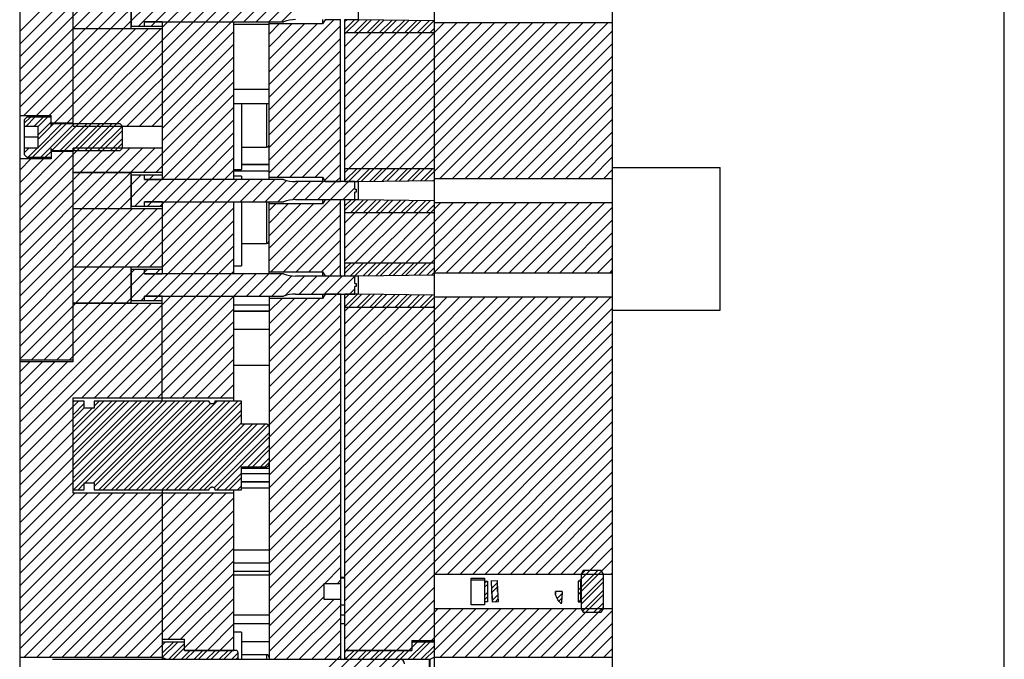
# Model space of a CAD drawing. Header units: inches. Extents: x 1687 to 2505, y -239 to -56.
# Tile 84 of 166: x 1772 to 1786, y -168 to -159. Entities that reach past the tile are written whole.
import ezdxf

# ---------------------------------------------------------------- set-up
doc = ezdxf.new("R2010")
doc.units = ezdxf.units.IN
doc.header["$LTSCALE"] = 0.5
doc.header["$MEASUREMENT"] = 0
doc.layers.add('SID-M-F', color=202, linetype='Continuous')
doc.layers.add('SID-M-S', color=105, linetype='Continuous')

msp = doc.modelspace()

# ---------------------------------------------------------------- linework, layer by layer
at = {"layer": 'SID-M-F', "linetype": 'Continuous'}
for p, q in [((1771.77694, -158.75286), (1773.43901, -157.0908)), ((1771.77694, -158.92964), (1773.61578, -157.0908)), ((1773.4425, -158.6783), (1774.77694, -157.34385)), ((1773.68177, -158.6158), (1774.77694, -157.52063)), ((1773.77694, -158.69741), (1774.77694, -157.69741)), ((1772.22908, -160.42205), (1774.77694, -157.87418)), ((1772.40585, -160.42205), (1774.77694, -158.05096)), ((1771.77694, -159.10642), (1772.67381, -158.20955)), ((1771.77694, -159.28319), (1772.85059, -158.20955)), ((1772.52694, -160.47774), (1774.77694, -158.22774)), ((1772.52736, -158.70955), (1773.02736, -158.20955)), ((1772.70414, -158.70955), (1773.20414, -158.20955)), ((1772.88092, -158.70955), (1773.34967, -158.2408)), ((1773.05769, -158.70955), (1773.52644, -158.2408)), ((1772.52694, -160.65451), (1774.87816, -158.3033)), ((1773.23447, -158.70955), (1773.64072, -158.3033)), ((1773.27993, -160.0783), (1775.05493, -158.3033)), ((1774.91921, -158.6158), (1775.23171, -158.3033)), ((1775.09599, -158.6158), (1775.40849, -158.3033)), ((1775.27276, -158.6158), (1775.56246, -158.3261)), ((1775.44954, -158.6158), (1775.73179, -158.33355)), ((1771.77694, -159.45997), (1772.52694, -158.70997)), ((1773.61927, -158.6783), (1773.68021, -158.61736)), ((1775.27694, -159.4955), (1776.1847, -158.58775)), ((1775.27694, -158.7884), (1775.41829, -158.64705)), ((1775.27694, -158.96517), (1775.59507, -158.64705)), ((1775.27694, -159.14195), (1775.77184, -158.64705)), ((1775.27694, -159.31873), (1775.94862, -158.64705)), ((1775.27694, -159.67228), (1776.27694, -158.67228)), ((1776.33994, -158.60929), (1776.36143, -158.5878)), ((1776.33994, -158.72356), (1776.4757, -158.5878)), ((1776.33994, -158.78606), (1776.53807, -158.58793)), ((1776.33994, -158.96284), (1776.71263, -158.59015)), ((1776.33994, -159.13962), (1776.88719, -158.59236)), ((1776.33994, -159.49317), (1777.2363, -158.5968)), ((1776.33994, -159.66995), (1777.41086, -158.59902)), ((1776.33994, -159.84672), (1777.58542, -158.60124)), ((1776.33994, -160.0235), (1777.73189, -158.63155)), ((1776.33994, -160.20028), (1777.90866, -158.63155)), ((1776.33994, -160.37705), (1778.08544, -158.63155)), ((1776.33994, -160.55383), (1778.26222, -158.63155)), ((1776.33994, -160.73061), (1778.43899, -158.63155)), ((1776.39102, -160.8563), (1778.61577, -158.63155)), ((1776.46823, -158.77205), (1776.65092, -158.58936)), ((1776.56831, -160.85579), (1778.79255, -158.63155)), ((1776.645, -158.77205), (1776.82547, -158.59158)), ((1776.82178, -158.77205), (1777.00003, -158.5938)), ((1776.88428, -158.77205), (1777.06175, -158.59458)), ((1776.92641, -160.85123), (1779.1461, -158.63155)), ((1776.99856, -158.77205), (1777.17459, -158.59602)), ((1777.10547, -160.84896), (1779.32288, -158.63155)), ((1777.17533, -158.77205), (1777.34915, -158.59824)), ((1777.28452, -160.84668), (1779.49965, -158.63155)), ((1777.35211, -158.77205), (1777.5237, -158.60046)), ((1777.46357, -160.84441), (1779.67643, -158.63155)), ((1777.52889, -158.77205), (1777.58994, -158.711)), ((1777.58994, -160.01094), (1778.96932, -158.63155)), ((1777.67221, -160.81255), (1779.85321, -158.63155)), ((1777.84898, -160.81255), (1780.02998, -158.63155)), ((1771.77694, -159.81352), (1772.87342, -158.71705)), ((1771.83719, -159.93005), (1773.05019, -158.71705)), ((1772.01397, -159.93005), (1773.22697, -158.71705)), ((1772.19075, -159.93005), (1773.40375, -158.71705)), ((1772.26602, -160.03155), (1773.58052, -158.71705)), ((1772.4428, -160.03155), (1773.7573, -158.71705)), ((1772.52694, -158.88675), (1772.69664, -158.71705)), ((1773.45671, -160.0783), (1774.77694, -158.75807)), ((1775.27694, -159.84906), (1776.27694, -158.84906)), ((1776.33994, -159.31639), (1776.88428, -158.77205)), ((1778.02576, -160.81255), (1780.08994, -158.74837)), ((1771.77694, -159.63675), (1772.52694, -158.88675)), ((1773.63349, -160.0783), (1774.77694, -158.93484)), ((1778.20254, -160.81255), (1780.08994, -158.92515)), ((1773.77694, -160.11162), (1774.77694, -159.11162)), ((1775.27694, -160.02583), (1776.27694, -159.02583)), ((1778.37931, -160.81255), (1780.08994, -159.10193)), ((1775.27694, -160.20261), (1776.27694, -159.20261)), ((1773.77694, -160.2884), (1774.77694, -159.2884)), ((1775.27694, -160.37939), (1776.27694, -159.37939)), ((1778.55609, -160.81255), (1780.08994, -159.2787)), ((1773.51507, -160.72705), (1774.77694, -159.46517)), ((1778.73287, -160.81255), (1780.08994, -159.45548)), ((1773.69184, -160.72705), (1774.77694, -159.64195)), ((1775.27694, -160.55616), (1776.27694, -159.55616)), ((1778.90964, -160.81255), (1780.08994, -159.63226)), ((1775.27694, -160.73294), (1776.27694, -159.73294)), ((1779.08642, -160.81255), (1780.08994, -159.80903)), ((1771.84194, -160.03958), (1771.92822, -159.9533)), ((1771.86547, -160.07855), (1771.99072, -159.9533)), ((1771.97975, -160.07855), (1772.105, -159.9533)), ((1772.02944, -160.09135), (1772.1675, -159.9533)), ((1773.76894, -160.82673), (1774.77694, -159.81873)), ((1775.38961, -160.79705), (1776.27694, -159.90972)), ((1771.95855, -160.5158), (1772.4273, -160.04705)), ((1772.02944, -160.20563), (1772.21694, -160.01813)), ((1772.02944, -160.26813), (1772.25052, -160.04705)), ((1772.02944, -160.38241), (1772.3648, -160.04705)), ((1772.07283, -160.5158), (1772.54158, -160.04705)), ((1772.34335, -160.42205), (1772.71835, -160.04705)), ((1772.52013, -160.42205), (1772.89513, -160.04705)), ((1772.69691, -160.42205), (1773.07191, -160.04705)), ((1772.87368, -160.42205), (1773.21694, -160.07879)), ((1773.94415, -160.8283), (1774.77694, -159.9955)), ((1775.56639, -160.79705), (1776.27694, -160.08649)), ((1776.74736, -160.85351), (1777.58994, -160.01094)), ((1779.2632, -160.81255), (1780.08994, -159.98581)), ((1772.63118, -160.72705), (1773.21694, -160.14129)), ((1774.12092, -160.8283), (1774.77694, -160.17228)), ((1779.43997, -160.81255), (1780.08994, -160.16259)), ((1772.80796, -160.72705), (1773.21694, -160.31807)), ((1773.05046, -160.42205), (1773.21694, -160.25557)), ((1774.2977, -160.8283), (1774.77694, -160.34906)), ((1775.74316, -160.79705), (1776.27694, -160.26327)), ((1779.61675, -160.81255), (1780.08994, -160.33936)), ((1771.77694, -161.05096), (1772.39035, -160.43755)), ((1771.77694, -161.22774), (1772.52694, -160.47774)), ((1771.84194, -160.45563), (1771.90702, -160.39055)), ((1771.84194, -160.39313), (1771.84452, -160.39055)), ((1771.89605, -160.5158), (1772.0213, -160.39055)), ((1772.13533, -160.5158), (1772.21694, -160.43418)), ((1772.98474, -160.72705), (1773.32099, -160.3908)), ((1773.16151, -160.72705), (1773.49776, -160.3908)), ((1773.33829, -160.72705), (1773.67454, -160.3908)), ((1775.91994, -160.79705), (1776.27694, -160.44005)), ((1771.77694, -160.69741), (1771.9353, -160.53905)), ((1771.77694, -160.87418), (1772.11208, -160.53905)), ((1774.47448, -160.8283), (1774.77694, -160.52583)), ((1776.05248, -160.84128), (1776.27694, -160.61682)), ((1779.79353, -160.81255), (1780.08994, -160.51614)), ((1771.77694, -161.40451), (1772.52694, -160.65451)), ((1771.77694, -161.58129), (1772.62368, -160.73455)), ((1771.77694, -161.75807), (1772.80046, -160.73455)), ((1771.77694, -161.93484), (1772.97724, -160.73455)), ((1772.65401, -161.23455), (1773.15401, -160.73455)), ((1772.83079, -161.23455), (1773.33079, -160.73455)), ((1773.00757, -161.23455), (1773.47632, -160.7658)), ((1773.59216, -160.82673), (1773.65309, -160.7658)), ((1774.65125, -160.8283), (1774.77694, -160.70261)), ((1776.33994, -160.84488), (1776.51277, -160.67205)), ((1776.5053, -160.8563), (1776.68955, -160.67205)), ((1776.68406, -160.85432), (1776.86632, -160.67205)), ((1776.86311, -160.85204), (1777.0431, -160.67205)), ((1777.04216, -160.84976), (1777.21988, -160.67205)), ((1777.22122, -160.84749), (1777.39665, -160.67205)), ((1777.40027, -160.84521), (1777.57343, -160.67205)), ((1779.9703, -160.81255), (1780.08994, -160.69292)), ((1773.07395, -162.05205), (1774.2977, -160.8283)), ((1773.18434, -161.23455), (1773.59059, -160.8283)), ((1773.39237, -161.2033), (1773.76737, -160.8283)), ((1773.63165, -161.1408), (1773.94415, -160.8283)), ((1773.77694, -161.17228), (1774.12092, -160.8283)), ((1773.77694, -161.52583), (1774.47448, -160.8283)), ((1773.77694, -161.70261), (1774.65125, -160.8283)), ((1773.77694, -161.87939), (1774.82803, -160.8283)), ((1773.77694, -162.05616), (1775.00481, -160.8283)), ((1774.86908, -161.1408), (1775.18158, -160.8283)), ((1775.04586, -161.1408), (1775.35836, -160.8283)), ((1775.22264, -161.1408), (1775.52144, -160.842)), ((1775.39941, -161.1408), (1775.68166, -160.85855)), ((1775.60429, -161.1127), (1775.85844, -160.85855)), ((1775.78322, -161.11055), (1776.03522, -160.85855)), ((1775.95999, -161.11055), (1776.21199, -160.85855)), ((1776.13677, -161.11055), (1776.38877, -160.85855)), ((1776.21419, -160.85635), (1776.27694, -160.7936)), ((1777.57932, -160.84293), (1777.58994, -160.83232)), ((1776.31355, -161.11055), (1776.47694, -160.94715)), ((1773.56915, -161.2033), (1773.63008, -161.14236)), ((1773.74592, -161.2033), (1773.77694, -161.17228)), ((1775.27694, -161.97038), (1776.13457, -161.11275)), ((1775.27694, -161.26327), (1775.36816, -161.17205)), ((1775.27694, -161.44005), (1775.54494, -161.17205)), ((1775.27694, -161.61682), (1775.72172, -161.17205)), ((1775.27694, -161.7936), (1775.89849, -161.17205)), ((1775.30205, -162.12205), (1776.27694, -161.14715)), ((1776.33994, -161.26094), (1776.48808, -161.1128)), ((1776.33994, -161.19844), (1776.42558, -161.1128)), ((1776.33994, -161.43771), (1776.66313, -161.11452)), ((1776.33994, -161.61449), (1776.83769, -161.11674)), ((1776.33994, -161.79127), (1777.01225, -161.11895)), ((1776.33994, -161.96804), (1777.18681, -161.12117)), ((1776.33994, -162.14482), (1777.36136, -161.12339)), ((1776.4181, -161.29705), (1776.60142, -161.11373)), ((1776.48023, -162.1813), (1777.53592, -161.12561)), ((1776.59488, -161.29705), (1776.77598, -161.11595)), ((1776.65867, -162.17964), (1777.68176, -161.15655)), ((1776.77165, -161.29705), (1776.95053, -161.11817)), ((1776.94843, -161.29705), (1777.12509, -161.12039)), ((1777.01804, -161.99705), (1777.85854, -161.15655)), ((1777.12521, -161.29705), (1777.29965, -161.12261)), ((1777.19583, -162.17281), (1778.21209, -161.15655)), ((1777.30198, -161.29705), (1777.47421, -161.12483)), ((1777.47876, -161.29705), (1777.58994, -161.18587)), ((1777.55394, -162.16826), (1778.56564, -161.15655)), ((1777.58994, -161.60193), (1778.03531, -161.15655)), ((1777.58994, -161.95548), (1778.38887, -161.15655)), ((1777.76142, -162.13755), (1778.74242, -161.15655)), ((1777.9382, -162.13755), (1778.9192, -161.15655)), ((1778.11497, -162.13755), (1779.09597, -161.15655)), ((1778.29175, -162.13755), (1779.27275, -161.15655)), ((1778.46853, -162.13755), (1779.44953, -161.15655)), ((1778.6453, -162.13755), (1779.6263, -161.15655)), ((1778.82208, -162.13755), (1779.80308, -161.15655)), ((1778.99886, -162.13755), (1779.97986, -161.15655)), ((1771.77694, -162.2884), (1772.82329, -161.24205)), ((1771.77694, -162.46517), (1773.00007, -161.24205)), ((1771.77694, -162.64195), (1773.17684, -161.24205)), ((1772.52694, -161.36162), (1772.64651, -161.24205)), ((1772.54362, -162.05205), (1773.35362, -161.24205)), ((1772.7204, -162.05205), (1773.5304, -161.24205)), ((1772.89717, -162.05205), (1773.70717, -161.24205)), ((1773.54408, -162.4658), (1774.77694, -161.23294)), ((1775.47882, -162.12205), (1776.27694, -161.32393)), ((1779.17563, -162.13755), (1780.08994, -161.22325)), ((1771.77694, -162.11162), (1772.52694, -161.36162)), ((1773.72086, -162.4658), (1774.77694, -161.40972)), ((1779.35241, -162.13755), (1780.08994, -161.40002)), ((1771.77694, -164.58649), (1774.77694, -161.58649)), ((1773.25073, -162.05205), (1773.77694, -161.52583)), ((1775.6556, -162.12205), (1776.27694, -161.50071)), ((1777.01678, -162.17509), (1777.58994, -161.60193)), ((1779.52919, -162.13755), (1780.08994, -161.5768)), ((1773.4275, -162.05205), (1773.77694, -161.70261)), ((1775.83238, -162.12205), (1776.27694, -161.67748)), ((1772.64822, -163.892), (1774.77694, -161.76327)), ((1773.60428, -162.05205), (1773.77694, -161.87939)), ((1776.00915, -162.12205), (1776.27694, -161.85426)), ((1779.70596, -162.13755), (1780.08994, -161.75358)), ((1772.82499, -163.892), (1774.77694, -161.94005)), ((1776.33994, -162.08232), (1776.42521, -161.99705)), ((1776.41773, -162.1813), (1776.60198, -161.99705)), ((1776.59537, -162.18044), (1776.77876, -161.99705)), ((1776.77442, -162.17817), (1776.95554, -161.99705)), ((1776.83772, -162.17736), (1777.01804, -161.99705)), ((1776.95347, -162.17589), (1777.13231, -161.99705)), ((1777.13253, -162.17361), (1777.30909, -161.99705)), ((1777.31158, -162.17134), (1777.48587, -161.99705)), ((1777.37488, -162.17053), (1777.58994, -161.95548)), ((1779.88274, -162.13755), (1780.08994, -161.93035)), ((1771.77694, -162.81873), (1772.53612, -162.05955)), ((1771.77694, -162.9955), (1772.7129, -162.05955)), ((1771.77694, -163.17228), (1772.88967, -162.05955)), ((1772.56645, -162.55955), (1773.06645, -162.05955)), ((1772.74323, -162.55955), (1773.24323, -162.05955)), ((1772.92, -162.55955), (1773.38875, -162.0908)), ((1773.00177, -163.892), (1774.77694, -162.11682)), ((1773.09678, -162.55955), (1773.56553, -162.0908)), ((1773.17855, -163.892), (1774.91724, -162.1533)), ((1773.27356, -162.55955), (1773.67981, -162.1533)), ((1773.68137, -162.15173), (1773.74231, -162.0908)), ((1774.78152, -162.4658), (1775.09402, -162.1533)), ((1774.9583, -162.4658), (1775.2708, -162.1533)), ((1775.13507, -162.4658), (1775.44757, -162.1533)), ((1776.12663, -162.18135), (1776.27694, -162.03104)), ((1777.49063, -162.16906), (1777.58994, -162.06976)), ((1780.05952, -162.13755), (1780.08994, -162.10713)), ((1775.31185, -162.4658), (1775.5969, -162.18075)), ((1775.49443, -162.45999), (1775.77088, -162.18355)), ((1775.69565, -162.43555), (1775.94765, -162.18355)), ((1775.87243, -162.43555), (1776.12443, -162.18355)), ((1776.04921, -162.43555), (1776.30121, -162.18355)), ((1776.22598, -162.43555), (1776.47694, -162.18459)), ((1775.27694, -163.38459), (1776.22378, -162.43775)), ((1776.33994, -162.49837), (1776.40051, -162.4378)), ((1776.33994, -162.61265), (1776.51479, -162.4378)), ((1776.33994, -162.67515), (1776.57667, -162.43842)), ((1776.33994, -162.85193), (1776.75123, -162.44064)), ((1776.40276, -162.43555), (1776.47694, -162.36137)), ((1776.50731, -162.62205), (1776.68951, -162.43985)), ((1771.77694, -164.23294), (1773.44283, -162.56705)), ((1771.77694, -164.40972), (1773.61961, -162.56705)), ((1772.52694, -162.59906), (1772.55895, -162.56705)), ((1772.52694, -162.77583), (1772.73573, -162.56705)), ((1772.52694, -162.95261), (1772.9125, -162.56705)), ((1772.52694, -163.12939), (1773.08928, -162.56705)), ((1772.52694, -163.30616), (1773.26606, -162.56705)), ((1773.35532, -163.892), (1774.77694, -162.47038)), ((1773.48158, -162.5283), (1773.54252, -162.46736)), ((1773.65836, -162.5283), (1773.7193, -162.46736)), ((1775.27694, -162.50071), (1775.2806, -162.49705)), ((1775.27694, -162.67748), (1775.45738, -162.49705)), ((1775.27694, -162.85426), (1775.63415, -162.49705)), ((1775.27694, -163.03104), (1775.81093, -162.49705)), ((1775.27694, -163.20781), (1775.98771, -162.49705)), ((1775.27694, -163.56137), (1776.27694, -162.56137)), ((1776.33994, -163.0287), (1776.92578, -162.44286)), ((1776.33994, -163.20548), (1777.10034, -162.44507)), ((1776.33994, -163.38226), (1777.2749, -162.44729)), ((1776.33994, -163.55903), (1777.44946, -162.44951)), ((1776.33994, -163.73581), (1777.5942, -162.48155)), ((1776.33994, -164.08936), (1777.94775, -162.48155)), ((1776.33994, -164.44292), (1778.3013, -162.48155)), ((1776.33994, -164.97325), (1778.83163, -162.48155)), ((1776.33994, -165.3268), (1779.18519, -162.48155)), ((1776.33994, -165.68035), (1779.53874, -162.48155)), ((1776.33994, -165.85713), (1779.71552, -162.48155)), ((1776.33994, -166.03391), (1779.89229, -162.48155)), ((1776.33994, -166.21068), (1780.06907, -162.48155)), ((1776.68409, -162.62205), (1776.86407, -162.44207)), ((1776.86087, -162.62205), (1777.03863, -162.44429)), ((1777.03764, -162.62205), (1777.21318, -162.44651)), ((1777.21442, -162.62205), (1777.38774, -162.44873)), ((1777.3912, -162.62205), (1777.5623, -162.45095)), ((1777.58994, -162.66259), (1777.77097, -162.48155)), ((1777.58994, -163.01614), (1778.12453, -162.48155)), ((1777.58994, -163.36969), (1778.47808, -162.48155)), ((1777.58994, -163.54647), (1778.65486, -162.48155)), ((1777.58994, -163.90002), (1779.00841, -162.48155)), ((1777.58994, -164.25358), (1779.36196, -162.48155)), ((1771.77694, -163.34906), (1772.52694, -162.59906)), ((1773.5321, -163.892), (1774.77694, -162.64715)), ((1776.33994, -166.38746), (1780.08994, -162.63746)), ((1776.33994, -163.91259), (1777.58994, -162.66259)), ((1777.56797, -162.62205), (1777.58994, -162.60009)), ((1771.94323, -163.35955), (1772.52694, -162.77583)), ((1773.70888, -163.892), (1774.77694, -162.82393)), ((1775.27694, -163.73814), (1776.27694, -162.73814)), ((1776.33994, -166.56424), (1780.08994, -162.81424)), ((1772.12, -163.35955), (1772.52694, -162.95261)), ((1775.27694, -163.91492), (1776.27694, -162.91492)), ((1776.33994, -166.74101), (1780.08994, -162.99101)), ((1772.29678, -163.35955), (1772.52694, -163.12939)), ((1773.88565, -163.892), (1774.77694, -163.00071)), ((1775.27694, -164.0917), (1776.27694, -163.0917)), ((1776.33994, -164.26614), (1777.58994, -163.01614)), ((1774.06243, -163.892), (1774.77694, -163.17748)), ((1775.27694, -164.26847), (1776.27694, -163.26847)), ((1776.33994, -166.91779), (1780.08994, -163.16779)), ((1771.77694, -163.52583), (1771.91823, -163.38455)), ((1771.77694, -163.70261), (1772.095, -163.38455)), ((1771.77694, -163.87939), (1772.27178, -163.38455)), ((1771.77694, -164.05616), (1772.44856, -163.38455)), ((1772.47356, -163.35955), (1772.52694, -163.30616)), ((1774.23921, -163.892), (1774.77694, -163.35426)), ((1776.33994, -167.09457), (1780.08994, -163.34457)), ((1776.33994, -164.61969), (1777.58994, -163.36969)), ((1774.41598, -163.892), (1774.77694, -163.53104)), ((1775.27694, -164.44525), (1776.27694, -163.44525)), ((1777.58994, -166.02135), (1780.08994, -163.52135)), ((1775.27694, -164.62203), (1776.27694, -163.62203)), ((1776.33994, -164.79647), (1777.58994, -163.54647)), ((1774.59276, -163.892), (1774.77694, -163.70781)), ((1775.27694, -164.7988), (1776.27694, -163.7988)), ((1776.35411, -167.43395), (1780.08994, -163.69812)), ((1771.77694, -164.76327), (1772.6026, -163.93762)), ((1771.77694, -165.11682), (1772.95615, -163.93762)), ((1771.77694, -165.2936), (1773.13293, -163.93762)), ((1771.77694, -165.47038), (1773.3097, -163.93762)), ((1771.77694, -165.64715), (1773.48648, -163.93762)), ((1771.77694, -165.82393), (1773.66326, -163.93762)), ((1772.52616, -163.95156), (1772.5401, -163.93762)), ((1772.52616, -164.48189), (1773.07043, -163.93762)), ((1772.52616, -164.65866), (1773.2472, -163.93762)), ((1772.52616, -164.83544), (1773.42398, -163.93762)), ((1772.52616, -165.01222), (1773.60076, -163.93762)), ((1772.53367, -165.18148), (1773.77753, -163.93762)), ((1772.6961, -165.08155), (1773.84003, -163.93762)), ((1772.81037, -165.08155), (1773.95431, -163.93762)), ((1772.82143, -165.13299), (1774.01681, -163.93762)), ((1772.82143, -164.00983), (1772.89365, -163.93762)), ((1772.88722, -165.18148), (1774.13109, -163.93762)), ((1772.94972, -165.18148), (1774.19359, -163.93762)), ((1773.064, -165.18148), (1774.30786, -163.93762)), ((1773.1265, -165.18148), (1774.37036, -163.93762)), ((1773.30327, -165.18148), (1774.54714, -163.93762)), ((1773.41755, -165.18148), (1774.66142, -163.93762)), ((1773.48005, -165.18148), (1774.72392, -163.93762)), ((1773.59433, -165.18148), (1774.83819, -163.93762)), ((1773.65683, -165.18148), (1774.88836, -163.94995)), ((1774.76954, -163.892), (1774.77694, -163.88459)), ((1776.33994, -165.15002), (1777.58994, -163.90002)), ((1777.60153, -166.3633), (1780.08994, -163.8749)), ((1771.77694, -164.94005), (1772.68364, -164.03335)), ((1772.52616, -164.12833), (1772.68364, -163.97085)), ((1772.52616, -164.30511), (1772.79372, -164.03755)), ((1773.24077, -165.18148), (1774.4519, -163.97035)), ((1773.7711, -165.18148), (1774.88836, -164.06423)), ((1775.27694, -164.97558), (1776.27694, -163.97558)), ((1777.77831, -166.3633), (1780.08994, -164.05168)), ((1773.8336, -165.18148), (1774.88836, -164.12673)), ((1775.27694, -165.15236), (1776.27694, -164.15236)), ((1777.95509, -166.3633), (1780.08994, -164.22845)), ((1773.94788, -165.18148), (1774.88836, -164.241)), ((1774.01038, -165.18148), (1774.93098, -164.26089)), ((1774.12466, -165.18148), (1775.04525, -164.26089)), ((1774.18716, -165.18148), (1775.10775, -164.26089)), ((1774.30143, -165.18148), (1775.22203, -164.26089)), ((1774.36393, -165.18148), (1775.26856, -164.27685)), ((1775.27694, -165.32913), (1776.27694, -164.32913)), ((1776.33994, -165.50358), (1777.58994, -164.25358)), ((1774.50497, -165.15472), (1775.27694, -164.38275)), ((1774.54071, -165.18148), (1775.27694, -164.44525)), ((1775.27694, -165.50591), (1776.27694, -164.50591)), ((1778.13187, -166.3633), (1780.08994, -164.40523)), ((1774.97826, -164.85821), (1775.27694, -164.55953)), ((1775.04076, -164.85821), (1775.27694, -164.62203)), ((1778.30864, -166.3633), (1780.08994, -164.58201)), ((1775.15503, -164.85821), (1775.27694, -164.7363)), ((1775.27694, -165.68269), (1776.27694, -164.68269)), ((1778.48542, -166.3633), (1780.08994, -164.75878)), ((1775.21753, -164.85821), (1775.27694, -164.7988)), ((1775.27694, -165.85946), (1776.27694, -164.85946)), ((1774.65499, -165.18148), (1774.88836, -164.94811)), ((1774.71749, -165.18148), (1774.88836, -165.01061)), ((1775.27694, -166.03624), (1776.27694, -165.03624)), ((1778.6622, -166.3633), (1780.08994, -164.93556)), ((1772.59617, -165.18148), (1772.68364, -165.09401)), ((1774.83176, -165.18148), (1774.88836, -165.12489)), ((1778.83897, -166.3633), (1780.08994, -165.11234)), ((1771.77694, -166.00071), (1772.55055, -165.2271)), ((1771.77694, -166.17748), (1772.72733, -165.2271)), ((1771.77694, -166.35426), (1772.9041, -165.2271)), ((1771.77694, -166.53104), (1773.08088, -165.2271)), ((1771.77694, -166.70781), (1773.25766, -165.2271)), ((1771.77694, -166.88459), (1773.43443, -165.2271)), ((1771.77694, -167.06137), (1773.61121, -165.2271)), ((1771.77694, -167.23814), (1773.78799, -165.2271)), ((1771.77694, -167.41492), (1773.96476, -165.2271)), ((1771.84034, -167.5283), (1774.14154, -165.2271)), ((1772.01712, -167.5283), (1774.31832, -165.2271)), ((1772.19389, -167.5283), (1774.49509, -165.2271)), ((1772.37067, -167.5283), (1774.67187, -165.2271)), ((1772.54745, -167.5283), (1774.77694, -165.2988)), ((1775.27694, -166.21302), (1776.27694, -165.21302)), ((1779.01575, -166.3633), (1780.08994, -165.28911)), ((1772.72422, -167.5283), (1774.77694, -165.47558)), ((1775.27694, -166.38979), (1776.27694, -165.38979)), ((1779.19253, -166.3633), (1780.08994, -165.46589)), ((1775.27694, -166.56657), (1776.27694, -165.56657)), ((1772.901, -167.5283), (1774.77694, -165.65236)), ((1775.27694, -166.74335), (1776.27694, -165.74335)), ((1779.3693, -166.3633), (1780.08994, -165.64267)), ((1773.07778, -167.5283), (1774.77694, -165.82913)), ((1779.54608, -166.3633), (1780.08994, -165.81944)), ((1773.25455, -167.5283), (1774.77694, -166.00591)), ((1775.27694, -166.92012), (1776.27694, -165.92012)), ((1776.33994, -167.27135), (1777.58994, -166.02135)), ((1779.65244, -166.43372), (1780.08994, -165.99622)), ((1775.27694, -167.0969), (1776.27694, -166.0969)), ((1773.43133, -167.5283), (1774.77694, -166.18269)), ((1776.05631, -166.49431), (1776.27694, -166.27368)), ((1779.65244, -166.6105), (1780.08994, -166.173)), ((1773.85811, -167.2783), (1774.77694, -166.35946)), ((1776.53088, -167.43395), (1777.58994, -166.3749)), ((1778.10994, -166.44311), (1778.29744, -166.44311)), ((1779.64025, -166.44591), (1779.64661, -166.43955)), ((1779.65244, -166.37122), (1779.70949, -166.31416)), ((1779.65244, -166.548), (1779.88627, -166.31416)), ((1779.65244, -166.72477), (1779.96494, -166.41227)), ((1780.07641, -166.3633), (1780.08994, -166.34977)), ((1774.03488, -167.2783), (1774.77694, -166.53624)), ((1775.27694, -167.27368), (1776.04794, -166.50268)), ((1776.23309, -166.49431), (1776.27694, -166.45045)), ((1776.70766, -167.43395), (1777.58994, -166.55168)), ((1778.29994, -166.48628), (1778.32508, -166.46114)), ((1778.29994, -166.54878), (1778.34044, -166.50828)), ((1778.40034, -166.56265), (1778.47696, -166.48604)), ((1778.40142, -166.62407), (1778.48067, -166.54483)), ((1779.60944, -166.47672), (1779.62501, -166.46114)), ((1779.60944, -166.591), (1779.64994, -166.5505)), ((1779.65244, -166.78727), (1779.96494, -166.47477)), ((1773.93141, -167.55855), (1774.77694, -166.71302)), ((1775.27694, -167.45045), (1776.04794, -166.67945)), ((1775.34462, -167.55955), (1776.18438, -166.71979)), ((1778.29994, -166.66306), (1778.34044, -166.62256)), ((1778.29994, -166.72556), (1778.34044, -166.68506)), ((1778.40685, -166.73292), (1778.48324, -166.65653)), ((1778.44549, -166.75678), (1778.48663, -166.71564)), ((1779.08819, -167.5283), (1779.96494, -166.65155)), ((1779.29426, -166.61512), (1779.30233, -166.60705)), ((1779.31746, -166.7062), (1779.38618, -166.63748)), ((1779.34266, -166.7435), (1779.38258, -166.70357)), ((1779.60944, -166.6535), (1779.64994, -166.613)), ((1779.67194, -166.88204), (1779.96494, -166.58905)), ((1775.5214, -167.55955), (1776.27694, -166.80401)), ((1776.88444, -167.43395), (1777.58994, -166.72845)), ((1777.06122, -167.43395), (1777.64437, -166.8508)), ((1777.55477, -167.29395), (1777.99792, -166.8508)), ((1777.58994, -167.08201), (1777.82114, -166.8508)), ((1777.58994, -167.43556), (1778.1747, -166.8508)), ((1777.67397, -167.5283), (1778.35147, -166.8508)), ((1777.85075, -167.5283), (1778.52825, -166.8508)), ((1778.02753, -167.5283), (1778.70503, -166.8508)), ((1778.2043, -167.5283), (1778.8818, -166.8508)), ((1778.38108, -167.5283), (1779.05858, -166.8508)), ((1778.55786, -167.5283), (1779.23536, -166.8508)), ((1778.73463, -167.5283), (1779.41213, -166.8508)), ((1778.91141, -167.5283), (1779.58891, -166.8508)), ((1779.26496, -167.5283), (1779.96494, -166.82833)), ((1779.62425, -166.75296), (1779.64994, -166.72727)), ((1779.83083, -166.89993), (1779.96494, -166.76583)), ((1774.23279, -167.43395), (1774.77694, -166.88979)), ((1775.69818, -167.55955), (1776.27694, -166.98078)), ((1779.44174, -167.5283), (1780.08994, -166.8801)), ((1774.40956, -167.43395), (1774.77694, -167.06657)), ((1777.37799, -167.29395), (1777.58994, -167.08201)), ((1779.61852, -167.5283), (1780.08994, -167.05688)), ((1774.58634, -167.43395), (1774.77694, -167.24335)), ((1775.87495, -167.55955), (1776.27694, -167.15756)), ((1779.79529, -167.5283), (1780.08994, -167.23366)), ((1773.60811, -167.5283), (1773.81905, -167.31736)), ((1773.77694, -167.47374), (1773.93332, -167.31736)), ((1773.78202, -167.53116), (1773.99582, -167.31736)), ((1773.86891, -167.55855), (1774.08944, -167.33802)), ((1776.05173, -167.55955), (1776.27694, -167.33434)), ((1777.22767, -167.55855), (1777.46886, -167.31736)), ((1777.23799, -167.43395), (1777.35458, -167.31736)), ((1777.27744, -167.33201), (1777.29208, -167.31736)), ((1777.29017, -167.55855), (1777.53136, -167.31736)), ((1777.40445, -167.55855), (1777.58994, -167.37306)), ((1779.97207, -167.5283), (1780.08994, -167.41043)), ((1774.04569, -167.55855), (1774.16969, -167.43455)), ((1774.10819, -167.55855), (1774.23219, -167.43455)), ((1774.22246, -167.55855), (1774.34646, -167.43455)), ((1774.28496, -167.55855), (1774.40896, -167.43455)), ((1774.39924, -167.55855), (1774.52324, -167.43455)), ((1774.46174, -167.55855), (1774.58574, -167.43455)), ((1774.57602, -167.55855), (1774.70002, -167.43455)), ((1774.63852, -167.55855), (1774.76252, -167.43455)), ((1774.75279, -167.55855), (1774.83944, -167.4719)), ((1774.76312, -167.43395), (1774.77694, -167.42012)), ((1774.81529, -167.55855), (1774.83944, -167.5344)), ((1775.27694, -168.51111), (1776.27694, -167.51111)), ((1776.34789, -167.55444), (1776.46778, -167.43455)), ((1776.40628, -167.55855), (1776.53028, -167.43455)), ((1776.52056, -167.55855), (1776.64456, -167.43455)), ((1776.58306, -167.55855), (1776.70706, -167.43455)), ((1776.69734, -167.55855), (1776.82134, -167.43455)), ((1776.75984, -167.55855), (1776.88384, -167.43455)), ((1776.87412, -167.55855), (1776.99812, -167.43455)), ((1776.93662, -167.55855), (1777.06062, -167.43455)), ((1777.05089, -167.55855), (1777.17489, -167.43455)), ((1777.11339, -167.55855), (1777.23739, -167.43455)), ((1777.46695, -167.55855), (1777.58994, -167.43556)), ((1775.27694, -168.68789), (1776.40528, -167.55955)), ((1775.78404, -168.71112), (1776.93562, -167.55955)), ((1775.83206, -168.30955), (1776.58206, -167.55955)), ((1775.83944, -168.47894), (1776.75884, -167.55955)), ((1776.36239, -168.30955), (1777.11239, -167.55955))]:
    msp.add_line(p, q, dxfattribs=at)
at = {"layer": 'SID-M-S'}
for p, q in [((1785.58994, -176.30955), (1785.58994, -148.30955)), ((1771.77694, -150.30955), (1771.77694, -174.30955)), ((1780.08994, -150.30955), (1780.08994, -174.30955)), ((1777.58994, -153.67786), (1777.58994, -171.19124)), ((1772.52694, -160.0783), (1772.52694, -157.33455)), ((1773.33894, -158.2408), (1773.33894, -158.6783)), ((1773.33944, -158.70955), (1773.33944, -158.20955)), ((1776.52794, -158.5878), (1776.52794, -158.3313)), ((1772.52694, -158.70955), (1773.33944, -158.70955)), ((1773.33894, -158.6783), (1773.77694, -158.6783)), ((1773.52694, -158.6158), (1775.47694, -158.6158)), ((1773.52694, -158.6783), (1773.52694, -158.6158)), ((1773.77694, -158.61736), (1773.52694, -158.61736)), ((1773.77694, -158.6158), (1773.77694, -160.8283)), ((1774.77694, -158.6158), (1774.77694, -160.8283)), ((1774.77694, -158.65078), (1775.27694, -158.65078)), ((1775.27694, -160.8283), (1775.27694, -158.6158)), ((1776.02694, -158.64705), (1775.27694, -158.64705)), ((1776.02694, -158.58555), (1776.02694, -158.64705)), ((1776.06118, -158.58775), (1776.02694, -158.64705)), ((1776.06118, -158.58555), (1776.06118, -158.58775)), ((1776.27694, -158.58775), (1776.06118, -158.58775)), ((1776.27694, -160.85855), (1776.27694, -158.58555)), ((1776.33994, -160.85855), (1776.33994, -158.58555)), ((1776.52794, -158.5878), (1776.33994, -158.5878)), ((1777.58994, -158.6013), (1776.52794, -158.5878)), ((1780.08994, -158.63155), (1777.58994, -158.63155)), ((1773.77694, -158.71705), (1772.52694, -158.71705)), ((1777.58994, -158.77205), (1776.33994, -158.77205)), ((1774.77694, -159.56328), (1775.27694, -159.56328)), ((1774.77694, -159.76328), (1775.27694, -159.76328)), ((1774.88836, -159.76328), (1774.88836, -160.68947)), ((1775.23757, -159.76328), (1775.23757, -160.37451)), ((1771.77694, -159.93005), (1772.21694, -159.93005)), ((1771.87944, -159.9533), (1771.84194, -159.9908)), ((1772.21694, -159.9533), (1771.87944, -159.9533)), ((1772.21694, -160.04705), (1772.21694, -159.93005)), ((1771.84194, -159.9908), (1771.84194, -160.4783)), ((1771.84194, -160.07855), (1772.02944, -160.07855)), ((1772.02944, -160.07855), (1772.02944, -160.39055)), ((1772.21694, -160.03155), (1772.52694, -160.03155)), ((1772.21734, -160.04705), (1772.21694, -160.04705)), ((1772.21734, -160.07383), (1772.21734, -160.04705)), ((1772.22871, -160.04705), (1772.21886, -160.0741)), ((1773.18569, -160.04705), (1772.22871, -160.04705)), ((1772.52694, -160.0783), (1773.77694, -160.0783)), ((1773.21694, -160.0783), (1773.18569, -160.04705)), ((1773.21694, -160.3908), (1773.21694, -160.0783)), ((1772.02944, -160.23455), (1771.84194, -160.23455)), ((1772.02944, -160.39055), (1771.84194, -160.39055)), ((1771.84194, -160.4783), (1771.87944, -160.5158)), ((1772.21694, -160.42205), (1772.21734, -160.42205)), ((1772.21694, -160.42205), (1772.21694, -160.53905)), ((1772.52694, -160.43755), (1772.21694, -160.43755)), ((1772.21734, -160.42205), (1772.21734, -160.39526)), ((1772.21886, -160.395), (1772.22871, -160.42205)), ((1772.22871, -160.42205), (1773.18569, -160.42205)), ((1773.77694, -160.3908), (1772.52694, -160.3908)), ((1772.52694, -163.38455), (1772.52694, -160.3908)), ((1773.18569, -160.42205), (1773.21694, -160.3908)), ((1774.88836, -160.37451), (1775.23757, -160.37451)), ((1772.21694, -160.53905), (1771.77694, -160.53905)), ((1771.87944, -160.5158), (1772.21694, -160.5158)), ((1774.88836, -160.61458), (1775.27694, -160.61458)), ((1774.88836, -160.61894), (1775.27694, -160.61894)), ((1772.52694, -160.72705), (1773.77694, -160.72705)), ((1773.33944, -160.73455), (1772.52694, -160.73455)), ((1773.33894, -160.7658), (1773.33894, -161.2033)), ((1773.77694, -160.7658), (1773.33894, -160.7658)), ((1773.33944, -161.23455), (1773.33944, -160.73455)), ((1773.52694, -160.8283), (1773.52694, -160.7658)), ((1774.77694, -160.68947), (1774.88836, -160.68947)), ((1774.77694, -160.70509), (1775.27694, -160.70509)), ((1774.88836, -160.77963), (1774.77694, -160.77963)), ((1774.88836, -160.77963), (1774.88836, -160.8283)), ((1776.33994, -160.67205), (1777.58994, -160.67205)), ((1780.08994, -160.65955), (1781.60548, -160.65955)), ((1781.60548, -162.65955), (1781.60548, -160.65955)), ((1773.52694, -160.82673), (1773.77694, -160.82673)), ((1775.47694, -160.8283), (1773.52694, -160.8283)), ((1775.27694, -160.79705), (1776.02694, -160.79705)), ((1776.47694, -160.85855), (1775.64822, -160.85855)), ((1776.02694, -160.79705), (1776.06118, -160.85635)), ((1776.02694, -160.79705), (1776.02694, -160.85855)), ((1776.06118, -160.85635), (1776.27694, -160.85635)), ((1776.06118, -160.85635), (1776.06118, -160.85855)), ((1776.33994, -160.8563), (1776.52794, -160.8563)), ((1776.47694, -160.96305), (1776.47694, -160.85855)), ((1776.52794, -160.8563), (1777.58994, -160.8428)), ((1776.52794, -161.1128), (1776.52794, -160.8563)), ((1777.58994, -160.81255), (1780.08994, -160.81255)), ((1776.47694, -160.96305), (1776.49844, -160.96305)), ((1776.49844, -161.00605), (1776.47694, -161.00605)), ((1776.47694, -161.11055), (1776.47694, -161.00605)), ((1776.49844, -160.96305), (1776.49844, -161.00605)), ((1773.52694, -161.1408), (1775.47694, -161.1408)), ((1773.52694, -161.2033), (1773.52694, -161.1408)), ((1773.77694, -161.14236), (1773.52694, -161.14236)), ((1773.77694, -161.1408), (1773.77694, -162.1533)), ((1774.77694, -161.1408), (1774.77694, -162.1533)), ((1774.88836, -161.1408), (1774.88836, -162.03947)), ((1775.23757, -161.1408), (1775.23757, -161.72451)), ((1775.27694, -162.1533), (1775.27694, -161.1408)), ((1776.02694, -161.17205), (1775.27694, -161.17205)), ((1775.64822, -161.11055), (1776.47694, -161.11055)), ((1776.02694, -161.11055), (1776.02694, -161.17205)), ((1776.06118, -161.11275), (1776.02694, -161.17205)), ((1776.06118, -161.11055), (1776.06118, -161.11275)), ((1776.27694, -161.11275), (1776.06118, -161.11275)), ((1776.27694, -162.18355), (1776.27694, -161.11055)), ((1776.33994, -162.18355), (1776.33994, -161.11055)), ((1776.52794, -161.1128), (1776.33994, -161.1128)), ((1777.58994, -161.1263), (1776.52794, -161.1128)), ((1780.08994, -161.15655), (1777.58994, -161.15655)), ((1772.52694, -161.23455), (1773.33944, -161.23455)), ((1773.77694, -161.24205), (1772.52694, -161.24205)), ((1773.33894, -161.2033), (1773.77694, -161.2033)), ((1777.58994, -161.29705), (1776.33994, -161.29705)), ((1774.88836, -161.72451), (1775.23757, -161.72451)), ((1776.33994, -161.99705), (1777.58994, -161.99705)), ((1772.52694, -162.05205), (1773.77694, -162.05205)), ((1773.33944, -162.05955), (1772.52694, -162.05955)), ((1773.33894, -162.0908), (1773.33894, -162.5283)), ((1773.77694, -162.0908), (1773.33894, -162.0908)), ((1773.33944, -162.55955), (1773.33944, -162.05955)), ((1773.52694, -162.1533), (1773.52694, -162.0908)), ((1773.52694, -162.15173), (1773.77694, -162.15173)), ((1775.47694, -162.1533), (1773.52694, -162.1533)), ((1774.77694, -162.03947), (1774.88836, -162.03947)), ((1775.27694, -162.12205), (1776.02694, -162.12205)), ((1776.02694, -162.12205), (1776.06118, -162.18135)), ((1776.02694, -162.12205), (1776.02694, -162.18355)), ((1777.58994, -162.13755), (1780.08994, -162.13755)), ((1776.47694, -162.18355), (1775.64822, -162.18355)), ((1776.06118, -162.18135), (1776.27694, -162.18135)), ((1776.06118, -162.18135), (1776.06118, -162.18355)), ((1776.33994, -162.1813), (1776.52794, -162.1813)), ((1776.47694, -162.28805), (1776.47694, -162.18355)), ((1776.47694, -162.28805), (1776.49844, -162.28805)), ((1776.49844, -162.28805), (1776.49844, -162.33105)), ((1776.52794, -162.1813), (1777.58994, -162.1678)), ((1776.52794, -162.4378), (1776.52794, -162.1813)), ((1775.64822, -162.43555), (1776.47694, -162.43555)), ((1776.02694, -162.43555), (1776.02694, -162.49705)), ((1776.06118, -162.43775), (1776.02694, -162.49705)), ((1776.06118, -162.43555), (1776.06118, -162.43775)), ((1776.27694, -162.43775), (1776.06118, -162.43775)), ((1776.27694, -162.43555), (1776.27694, -167.55955)), ((1776.33994, -167.55955), (1776.33994, -162.43555)), ((1776.52794, -162.4378), (1776.33994, -162.4378)), ((1776.49844, -162.33105), (1776.47694, -162.33105)), ((1776.47694, -162.43555), (1776.47694, -162.33105)), ((1777.58994, -162.4513), (1776.52794, -162.4378)), ((1772.52694, -162.55955), (1773.33944, -162.55955)), ((1773.77694, -162.56705), (1772.52694, -162.56705)), ((1773.33894, -162.5283), (1773.77694, -162.5283)), ((1773.52694, -162.4658), (1775.47694, -162.4658)), ((1773.52694, -162.5283), (1773.52694, -162.4658)), ((1773.77694, -162.46736), (1773.52694, -162.46736)), ((1773.77694, -163.93762), (1773.77694, -162.4658)), ((1774.77694, -162.4658), (1774.77694, -163.93762)), ((1775.27694, -162.4658), (1775.27694, -167.55955)), ((1776.02694, -162.49705), (1775.27694, -162.49705)), ((1780.08994, -162.48155), (1777.58994, -162.48155)), ((1774.77694, -162.58509), (1775.27694, -162.58509)), ((1774.77694, -162.67125), (1775.27694, -162.67125)), ((1774.77694, -162.67561), (1775.27694, -162.67561)), ((1777.58994, -162.62205), (1776.33994, -162.62205)), ((1780.08994, -162.65955), (1781.60548, -162.65955)), ((1775.27694, -162.93455), (1774.77694, -162.93455)), ((1771.77694, -163.35955), (1772.52694, -163.35955)), ((1772.52694, -163.38455), (1771.77694, -163.38455)), ((1774.77694, -163.43455), (1775.27694, -163.43455)), ((1772.52616, -163.892), (1774.77694, -163.892)), ((1772.52616, -165.2271), (1772.52616, -163.892)), ((1772.68364, -163.93762), (1772.52616, -163.93762)), ((1772.68364, -164.03755), (1772.68364, -163.93762)), ((1772.82143, -163.93762), (1772.82143, -164.03755)), ((1774.43368, -163.93762), (1772.82143, -163.93762)), ((1774.88836, -163.93762), (1774.51627, -163.93762)), ((1774.88836, -164.26089), (1774.88836, -163.93762)), ((1772.82143, -164.03755), (1772.68364, -164.03755)), ((1775.23757, -164.26089), (1774.88836, -164.26089)), ((1774.88836, -164.85821), (1775.23757, -164.85821)), ((1774.88836, -165.18148), (1774.88836, -164.85821)), ((1774.88836, -164.87823), (1775.27694, -164.87823)), ((1774.88836, -164.95447), (1775.27694, -164.95447)), ((1774.88836, -165.0638), (1775.27694, -165.0638)), ((1772.52616, -165.18148), (1772.68364, -165.18148)), ((1772.68364, -165.08155), (1772.82143, -165.08155)), ((1772.68364, -165.18148), (1772.68364, -165.08155)), ((1772.82143, -165.08155), (1772.82143, -165.18148)), ((1772.82143, -165.18148), (1774.43368, -165.18148)), ((1773.77694, -165.18148), (1773.77694, -167.55955)), ((1774.51627, -165.18148), (1774.88836, -165.18148)), ((1774.77694, -165.18148), (1774.77694, -167.43455)), ((1774.88836, -165.06816), (1775.27694, -165.06816)), ((1774.88836, -165.15432), (1775.27694, -165.15432)), ((1774.77694, -165.2271), (1772.52616, -165.2271)), ((1774.77694, -166.02247), (1775.27694, -166.02247)), ((1775.27694, -166.21232), (1774.77694, -166.21232)), ((1774.77694, -166.32428), (1775.27694, -166.32428)), ((1774.77694, -166.37624), (1775.27694, -166.37624)), ((1776.27694, -166.40955), (1776.33994, -166.40955)), ((1776.33994, -166.41955), (1776.27694, -166.41955)), ((1777.58994, -166.3633), (1780.08994, -166.3633)), ((1778.10994, -166.41997), (1778.29744, -166.41997)), ((1778.10994, -166.79413), (1778.10994, -166.41997)), ((1778.29744, -166.41997), (1778.29744, -166.79413)), ((1779.64168, -166.4345), (1779.63844, -166.46114)), ((1779.64994, -166.44304), (1779.64168, -166.4345)), ((1779.64994, -166.75296), (1779.64994, -166.44304)), ((1779.68369, -166.31416), (1779.65244, -166.3633)), ((1779.65244, -166.3633), (1779.65244, -166.8508)), ((1779.93369, -166.31416), (1779.68369, -166.31416)), ((1779.96494, -166.3633), (1779.93369, -166.31416)), ((1779.96494, -166.8508), (1779.96494, -166.3633)), ((1776.04794, -166.49431), (1776.27694, -166.49431)), ((1776.04794, -166.71979), (1776.04794, -166.49431)), ((1778.29994, -166.46114), (1778.34044, -166.46114)), ((1778.29994, -166.46114), (1778.29994, -166.75296)), ((1778.34044, -166.46114), (1778.34044, -166.75296)), ((1778.3932, -166.45971), (1778.4742, -166.45538)), ((1778.4742, -166.45538), (1778.48219, -166.60705)), ((1779.60944, -166.46114), (1779.60944, -166.75296)), ((1779.63844, -166.46114), (1779.60944, -166.46114)), ((1776.27694, -166.71979), (1776.04794, -166.71979)), ((1778.40917, -166.75872), (1778.40119, -166.60705)), ((1779.38663, -166.60705), (1779.29313, -166.60705)), ((1779.29369, -166.64686), (1779.29433, -166.60705)), ((1776.27694, -166.79455), (1776.33994, -166.79455)), ((1780.08994, -166.8508), (1777.58994, -166.8508)), ((1778.29744, -166.79413), (1778.10994, -166.79413)), ((1778.34044, -166.75296), (1778.29994, -166.75296)), ((1778.49017, -166.75439), (1778.40917, -166.75872)), ((1779.60944, -166.75296), (1779.64994, -166.75296)), ((1779.65244, -166.8508), (1779.68369, -166.89993)), ((1779.93369, -166.89993), (1779.96494, -166.8508)), ((1774.77694, -166.93455), (1775.27694, -166.93455)), ((1776.27694, -166.93455), (1776.33994, -166.93455)), ((1779.68369, -166.89993), (1779.93369, -166.89993)), ((1774.77694, -167.05955), (1775.27694, -167.05955)), ((1776.27694, -167.05955), (1776.33994, -167.05955)), ((1774.88836, -167.17963), (1774.77694, -167.17963)), ((1774.88836, -167.17963), (1774.88836, -167.55955)), ((1773.77694, -167.2783), (1774.08944, -167.2783)), ((1774.08944, -167.31736), (1773.77694, -167.31736)), ((1774.08944, -167.43455), (1774.08944, -167.2783)), ((1774.88836, -167.30955), (1775.27694, -167.30955)), ((1777.27744, -167.29395), (1777.27744, -167.43455)), ((1777.27744, -167.29395), (1777.58994, -167.29395)), ((1777.58994, -167.31736), (1777.27744, -167.31736)), ((1771.77694, -167.5283), (1773.77694, -167.5283)), ((1773.77694, -167.52855), (1773.83103, -167.55634)), ((1774.08944, -167.43395), (1774.77694, -167.43395)), ((1774.80944, -167.43455), (1774.08944, -167.43455)), ((1774.83944, -167.46455), (1774.83944, -167.55955)), ((1775.23757, -167.49459), (1774.88836, -167.49459)), ((1775.23757, -167.49459), (1775.23757, -167.55955)), ((1776.33994, -167.43395), (1777.27744, -167.43395)), ((1777.27744, -167.43455), (1776.36994, -167.43455)), ((1777.53585, -167.55634), (1777.58994, -167.52855)), ((1777.58994, -167.5283), (1780.08994, -167.5283)), ((1772.23944, -167.55955), (1777.11444, -167.55955)), ((1773.83103, -167.55634), (1773.83103, -167.55955)), ((1773.84017, -167.55855), (1774.81944, -167.55855)), ((1773.84017, -167.55855), (1773.84017, -167.55955)), ((1774.81944, -167.55855), (1774.81944, -167.55955)), ((1776.35994, -167.55855), (1777.52671, -167.55855)), ((1776.35994, -167.55955), (1776.35994, -167.55855)), ((1777.52671, -168.31055), (1777.52671, -167.55855)), ((1777.53585, -168.31276), (1777.53585, -167.55634))]:
    msp.add_line(p, q, dxfattribs=at)
for centre, radius, start, end in [((1775.64822, -159.08555), 0.5, 90, 110.032243), ((1775.23757, -159.78396), 0.03937, 0, 31.681458), ((1772.21812, -160.07383), 0.000787, 180, 340), ((1775.23757, -160.33514), 0.03937, 270, 0), ((1772.21812, -160.39526), 0.000787, 20, 180), ((1775.64822, -160.35855), 0.5, 249.967757, 270), ((1775.64822, -161.61055), 0.5, 90, 110.032243), ((1775.23757, -161.68514), 0.03937, 270, 0), ((1775.64822, -161.68355), 0.5, 249.967757, 270), ((1775.64822, -162.93555), 0.5, 90, 110.032243), ((1777.08417, -166.60457), 1.39802, 359.898584, 6.126152), ((1779.7992, -166.60952), 1.39802, 179.898584, 186.126152), ((1780.7107, -166.6071), 1.41756, 179.998087, 181.607451), ((1774.80944, -167.46455), 0.03, 0, 90), ((1774.81944, -167.53855), 0.02, 270, 0), ((1775.23757, -167.53396), 0.03937, 0, 90), ((1776.36994, -167.46455), 0.03, 90, 180), ((1776.35994, -167.53855), 0.02, 180, 270), ((1773.84017, -167.53855), 0.02, 242.807038, 270), ((1777.11444, -167.62205), 0.0625, 0, 90), ((1777.52671, -167.53855), 0.02, 270, 297.192962)]:
    msp.add_arc(centre, radius, start, end, dxfattribs=at)
for points, knots in [([(1774.51627, -163.93762), (1774.51585, -163.9411), (1774.51485, -163.94932), (1774.50874, -163.96113), (1774.49964, -163.96994), (1774.48872, -163.97571), (1774.47663, -163.97828), (1774.46279, -163.97648), (1774.45028, -163.97019), (1774.44052, -163.96009), (1774.43494, -163.94861), (1774.43405, -163.94079), (1774.43368, -163.93762)], [0, 0, 0, 0, 0.08305857, 0.19581627, 0.30793566, 0.3786751, 0.48721784, 0.5957698, 0.70424365, 0.81358757, 0.92438766, 1, 1, 1, 1]), ([(1775.27694, -164.30274), (1775.27657, -164.29837), (1775.27578, -164.28897), (1775.26904, -164.27604), (1775.25841, -164.26621), (1775.2472, -164.26148), (1775.24015, -164.26104), (1775.23757, -164.26089)], [0, 0, 0, 0, 0.20564592, 0.44246305, 0.66734747, 0.8786461, 1, 1, 1, 1]), ([(1775.23757, -164.85821), (1775.23799, -164.85821), (1775.24073, -164.85818), (1775.24777, -164.85726), (1775.25811, -164.85299), (1775.26803, -164.84411), (1775.27481, -164.83223), (1775.27686, -164.82241), (1775.27693, -164.81703), (1775.27694, -164.81636)], [0, 0, 0, 0, 0.019582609, 0.129321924, 0.332963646, 0.536359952, 0.746277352, 0.968200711, 1, 1, 1, 1]), ([(1774.43368, -165.18148), (1774.43422, -165.1774), (1774.43539, -165.16858), (1774.44234, -165.15652), (1774.45305, -165.14699), (1774.46627, -165.14169), (1774.48033, -165.14113), (1774.4937, -165.14525), (1774.50353, -165.15248), (1774.51107, -165.16204), (1774.51525, -165.17159), (1774.516, -165.17889), (1774.51627, -165.18148)], [0, 0, 0, 0, 0.09719855, 0.209939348, 0.32192591, 0.43247574, 0.541595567, 0.650022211, 0.758832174, 0.825819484, 0.938268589, 1, 1, 1, 1]), ([(1778.40119, -166.60705), (1778.40003, -166.56312), (1778.39873, -166.5139), (1778.39374, -166.46496), (1778.3932, -166.45971)], [0, 0, 0, 0, 0.89261663, 1, 1, 1, 1]), ([(1778.48219, -166.60705), (1778.48311, -166.64624), (1778.48428, -166.69546), (1778.48917, -166.74442), (1778.49017, -166.75439)], [0, 0, 0, 0, 0.796354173, 1, 1, 1, 1]), ([(1779.37469, -166.7796), (1779.36351, -166.76761), (1779.33159, -166.73339), (1779.30406, -166.68694), (1779.29506, -166.65215), (1779.29369, -166.64686)], [0, 0, 0, 0, 0.31360978, 0.89559067, 1, 1, 1, 1]), ([(1779.38663, -166.60705), (1779.38527, -166.6513), (1779.3835, -166.70901), (1779.37636, -166.76625), (1779.37469, -166.7796)], [0, 0, 0, 0, 0.76684012, 1, 1, 1, 1])]:
    msp.add_open_spline(points, degree=3, knots=knots, dxfattribs=at)

doc.saveas('drawing.dxf')
